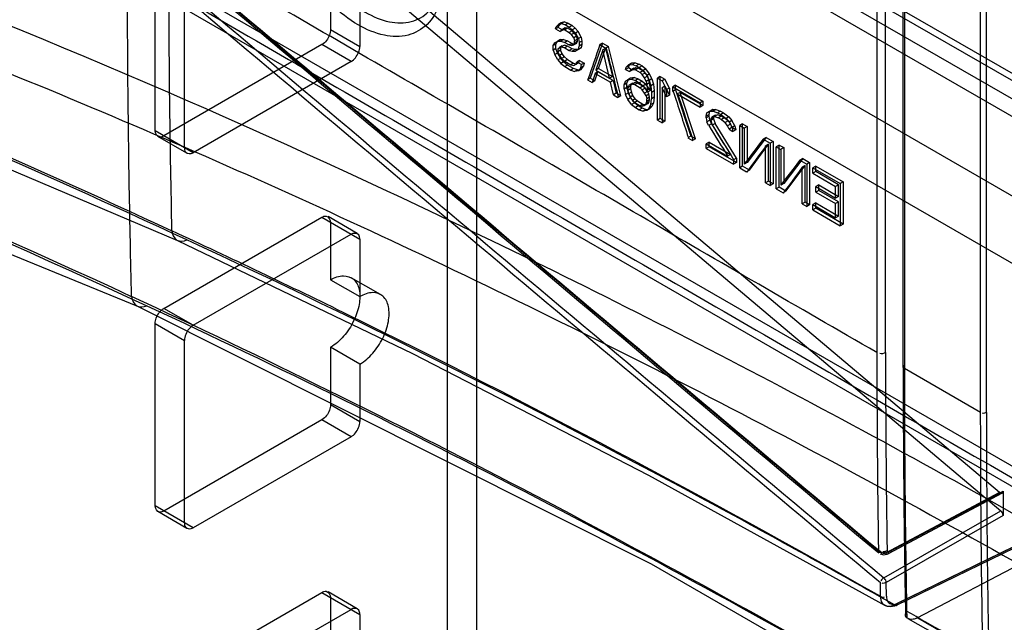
# Model space of a CAD drawing. Header units: millimetres. Extents: x 188 to 1028, y 131 to 1566.
# Tile 201 of 256: x 343 to 391, y 1158 to 1187. Entities that reach past the tile are written whole.
import ezdxf

# ---------------------------------------------------------------- set-up
doc = ezdxf.new("R2010")
doc.units = ezdxf.units.MM
doc.header["$LTSCALE"] = 110.325218
doc.layers.get('0').update_dxf_attribs({"linetype": 'CONTINUOUS'})

msp = doc.modelspace()

# ---------------------------------------------------------------- linework, layer by layer
at = {"color": 7, "linetype": 'CONTINUOUS'}
for p, q in [((363.626, 469.217), (363.626, 1338.547)), ((365.041, 468.401), (365.041, 1337.731)), ((620.803, 1051.707), (203.962, 1292.365)), ((204.169, 1291.907), (620.303, 1051.658)), ((202.901, 1291.753), (620.803, 1050.482)), ((203.419, 1290.608), (619.553, 1050.358)), ((566.038, 1077.406), (232.282, 1270.096)), ((563.209, 1075.773), (229.453, 1268.463)), ((237.939, 1253.766), (554.724, 1070.874)), ((237.09, 1253.276), (553.875, 1070.384)), ((390.323, 1164.167), (331.745, 1213.602)), ((331.414, 1213.043), (390.386, 1163.276)), ((357.969, 1195.374), (357.969, 1186.555)), ((359.384, 1194.557), (359.384, 1185.739)), ((385.661, 1170.243), (385.661, 1191.125)), ((385.717, 1191.205), (385.717, 1170.323)), ((385.719, 1191.043), (385.719, 1170.162)), ((349.484, 1181.657), (349.484, 1190.475)), ((384.388, 1190.261), (384.388, 1170.93)), ((384.809, 1170.928), (384.809, 1190.259)), ((350.898, 1180.84), (350.898, 1189.658)), ((389.407, 1168.032), (389.407, 1188.914)), ((389.688, 1168.031), (389.688, 1188.912)), ((368.849, 1186.579), (368.886, 1186.688)), ((368.886, 1186.688), (368.997, 1186.798)), ((369.018, 1186.764), (368.886, 1186.688)), ((368.981, 1186.655), (369.018, 1186.764)), ((369.128, 1186.874), (368.997, 1186.798)), ((368.997, 1186.798), (369.144, 1186.843)), ((369.128, 1186.874), (369.018, 1186.764)), ((369.276, 1186.919), (369.128, 1186.874)), ((369.276, 1186.919), (369.144, 1186.843)), ((369.144, 1186.843), (369.328, 1186.78)), ((369.276, 1186.919), (369.46, 1186.856)), ((369.46, 1186.856), (369.328, 1186.78)), ((369.328, 1186.78), (369.512, 1186.674)), ((369.46, 1186.856), (369.644, 1186.75)), ((369.644, 1186.75), (369.512, 1186.674)), ((369.512, 1186.674), (369.659, 1186.545)), ((369.644, 1186.75), (369.791, 1186.622)), ((357.969, 1186.555), (359.384, 1185.739)), ((368.981, 1186.655), (368.849, 1186.579)), ((368.849, 1186.579), (369.07, 1186.451)), ((369.202, 1186.527), (368.981, 1186.655)), ((369.202, 1186.527), (369.07, 1186.451)), ((369.07, 1186.451), (369.107, 1186.517)), ((369.239, 1186.593), (369.107, 1186.517)), ((369.181, 1186.561), (369.107, 1186.517)), ((369.312, 1186.637), (369.181, 1186.561)), ((369.181, 1186.561), (369.291, 1186.541)), ((369.239, 1186.593), (369.202, 1186.527)), ((369.239, 1186.593), (369.312, 1186.637)), ((369.423, 1186.617), (369.291, 1186.541)), ((369.291, 1186.541), (369.512, 1186.413)), ((369.423, 1186.617), (369.312, 1186.637)), ((369.644, 1186.489), (369.423, 1186.617)), ((369.644, 1186.489), (369.512, 1186.413)), ((369.512, 1186.413), (369.622, 1186.306)), ((369.754, 1186.382), (369.622, 1186.306)), ((369.732, 1186.155), (369.622, 1186.306)), ((369.754, 1186.382), (369.644, 1186.489)), ((369.791, 1186.622), (369.659, 1186.545)), ((369.659, 1186.545), (369.806, 1186.373)), ((369.865, 1186.232), (369.732, 1186.155)), ((369.754, 1186.382), (369.865, 1186.232)), ((369.791, 1186.622), (369.938, 1186.45)), ((369.938, 1186.45), (369.806, 1186.373)), ((369.806, 1186.373), (369.953, 1186.114)), ((369.902, 1186.08), (369.865, 1186.232)), ((370.086, 1186.191), (369.938, 1186.45)), ((370.086, 1186.191), (369.953, 1186.114)), ((370.086, 1186.191), (370.123, 1185.996)), ((357.545, 1185.821), (349.908, 1181.412)), ((358.959, 1185.004), (357.545, 1185.821)), ((368.739, 1185.774), (368.813, 1185.906)), ((368.87, 1185.85), (368.739, 1185.774)), ((368.739, 1185.557), (368.739, 1185.774)), ((368.813, 1185.906), (368.96, 1185.994)), ((368.944, 1185.981), (368.813, 1185.906)), ((368.87, 1185.85), (368.944, 1185.981)), ((368.87, 1185.633), (368.87, 1185.85)), ((369.091, 1186.07), (368.944, 1185.981)), ((369.091, 1186.07), (368.96, 1185.994)), ((368.96, 1185.994), (369.107, 1185.996)), ((369.165, 1185.767), (369.033, 1185.691)), ((369.144, 1185.714), (369.033, 1185.691)), ((369.091, 1186.07), (369.239, 1186.072)), ((369.091, 1185.679), (369.165, 1185.767)), ((369.239, 1186.072), (369.107, 1185.996)), ((369.107, 1185.996), (369.291, 1185.933)), ((369.276, 1185.79), (369.144, 1185.714)), ((369.144, 1185.714), (369.291, 1185.672)), ((369.165, 1185.767), (369.276, 1185.79)), ((369.239, 1186.072), (369.423, 1186.009)), ((369.423, 1185.748), (369.276, 1185.79)), ((369.423, 1186.009), (369.291, 1185.933)), ((369.291, 1185.933), (369.512, 1185.805)), ((369.423, 1185.748), (369.291, 1185.672)), ((369.423, 1186.009), (369.644, 1185.881)), ((369.644, 1185.621), (369.423, 1185.748)), ((369.644, 1185.881), (369.512, 1185.805)), ((369.512, 1185.805), (369.622, 1185.785)), ((369.754, 1185.861), (369.622, 1185.785)), ((369.622, 1185.785), (369.732, 1185.808)), ((369.644, 1185.881), (369.754, 1185.861)), ((369.732, 1186.155), (369.769, 1186.004)), ((369.732, 1185.808), (369.769, 1185.917)), ((369.865, 1185.884), (369.732, 1185.808)), ((369.865, 1185.884), (369.754, 1185.861)), ((369.902, 1186.08), (369.769, 1186.004)), ((369.769, 1185.917), (369.769, 1186.004)), ((369.902, 1185.993), (369.769, 1185.917)), ((369.865, 1185.884), (369.902, 1185.993)), ((369.902, 1185.993), (369.902, 1186.08)), ((369.953, 1186.114), (369.99, 1185.919)), ((369.953, 1185.593), (369.99, 1185.746)), ((370.123, 1185.996), (369.99, 1185.919)), ((369.99, 1185.919), (369.99, 1185.746)), ((370.123, 1185.822), (369.99, 1185.746)), ((370.123, 1185.822), (370.086, 1185.67)), ((370.123, 1185.996), (370.123, 1185.822)), ((371.117, 1185.9), (370.528, 1184.199)), ((371.117, 1185.9), (370.983, 1185.822)), ((370.983, 1185.822), (371.278, 1185.652)), ((371.117, 1185.9), (371.412, 1185.729)), ((371.412, 1185.729), (371.278, 1185.652)), ((372.001, 1183.348), (371.412, 1185.729)), ((368.87, 1185.633), (368.739, 1185.557)), ((368.739, 1185.557), (368.813, 1185.341)), ((368.944, 1185.417), (368.813, 1185.341)), ((368.96, 1185.082), (368.813, 1185.341)), ((368.944, 1185.417), (368.87, 1185.633)), ((368.944, 1185.417), (369.091, 1185.158)), ((369.033, 1185.691), (368.96, 1185.603)), ((369.091, 1185.679), (368.96, 1185.603)), ((368.96, 1185.603), (368.96, 1185.473)), ((369.091, 1185.549), (368.96, 1185.473)), ((368.96, 1185.473), (369.033, 1185.3)), ((369.165, 1185.376), (369.033, 1185.3)), ((369.033, 1185.3), (369.144, 1185.149)), ((369.091, 1185.679), (369.091, 1185.549)), ((369.165, 1185.376), (369.091, 1185.549)), ((369.276, 1185.225), (369.165, 1185.376)), ((369.291, 1185.672), (369.512, 1185.545)), ((369.644, 1185.621), (369.512, 1185.545)), ((369.512, 1185.545), (369.659, 1185.503)), ((369.791, 1185.579), (369.644, 1185.621)), ((369.791, 1185.579), (369.659, 1185.503)), ((369.659, 1185.503), (369.806, 1185.505)), ((369.938, 1185.581), (369.791, 1185.579)), ((369.953, 1185.593), (369.806, 1185.505)), ((369.938, 1185.581), (369.806, 1185.505)), ((369.938, 1185.581), (370.086, 1185.67)), ((370.086, 1185.67), (369.953, 1185.593)), ((371.131, 1185.564), (370.799, 1184.582)), ((370.933, 1184.66), (371.264, 1185.641)), ((371.264, 1185.641), (371.131, 1185.564)), ((371.462, 1184.199), (371.131, 1185.564)), ((371.264, 1185.641), (371.596, 1184.277)), ((358.959, 1185.004), (351.323, 1180.595)), ((369.091, 1185.158), (368.96, 1185.082)), ((368.96, 1185.082), (369.107, 1184.91)), ((369.239, 1184.986), (369.091, 1185.158)), ((369.239, 1184.986), (369.107, 1184.91)), ((369.107, 1184.91), (369.291, 1184.76)), ((369.276, 1185.225), (369.144, 1185.149)), ((369.144, 1185.149), (369.291, 1185.021)), ((369.423, 1184.836), (369.239, 1184.986)), ((369.276, 1185.225), (369.423, 1185.097)), ((369.423, 1185.097), (369.291, 1185.021)), ((369.291, 1185.021), (369.585, 1184.851)), ((369.423, 1184.836), (369.291, 1184.76)), ((369.291, 1184.76), (369.585, 1184.59)), ((369.423, 1185.097), (369.718, 1184.927)), ((369.718, 1184.666), (369.423, 1184.836)), ((369.718, 1184.927), (369.585, 1184.851)), ((369.585, 1184.851), (369.732, 1184.809)), ((369.718, 1184.927), (369.865, 1184.885)), ((369.865, 1184.885), (369.732, 1184.809)), ((369.732, 1184.809), (369.843, 1184.875)), ((369.843, 1184.875), (369.88, 1184.984)), ((369.975, 1184.952), (369.843, 1184.875)), ((369.975, 1184.952), (369.865, 1184.885)), ((370.012, 1185.061), (369.88, 1184.984)), ((369.88, 1184.984), (370.1, 1184.857)), ((369.975, 1184.952), (370.012, 1185.061)), ((370.012, 1185.061), (370.233, 1184.933)), ((370.064, 1184.704), (370.1, 1184.857)), ((370.196, 1184.781), (370.064, 1184.704)), ((370.086, 1184.627), (370.196, 1184.781)), ((370.233, 1184.933), (370.1, 1184.857)), ((370.233, 1184.933), (370.196, 1184.781)), ((372.271, 1184.73), (372.382, 1184.84)), ((372.406, 1184.808), (372.271, 1184.73)), ((372.369, 1184.699), (372.406, 1184.808)), ((372.516, 1184.918), (372.382, 1184.84)), ((372.382, 1184.84), (372.566, 1184.864)), ((372.516, 1184.918), (372.406, 1184.808)), ((372.701, 1184.942), (372.516, 1184.918)), ((372.701, 1184.942), (372.566, 1184.864)), ((372.566, 1184.864), (372.75, 1184.801)), ((372.701, 1184.942), (372.885, 1184.879)), ((372.885, 1184.879), (372.75, 1184.801)), ((372.75, 1184.801), (372.897, 1184.716)), ((372.885, 1184.879), (373.032, 1184.794)), ((373.032, 1184.794), (372.897, 1184.716)), ((373.032, 1184.794), (373.216, 1184.644)), ((369.718, 1184.666), (369.585, 1184.59)), ((369.585, 1184.59), (369.769, 1184.527)), ((369.902, 1184.603), (369.718, 1184.666)), ((369.902, 1184.603), (369.769, 1184.527)), ((369.953, 1184.551), (369.769, 1184.527)), ((369.902, 1184.603), (370.086, 1184.627)), ((370.064, 1184.704), (369.953, 1184.551)), ((370.086, 1184.627), (369.953, 1184.551)), ((370.763, 1184.43), (370.615, 1183.994)), ((370.749, 1184.071), (370.896, 1184.507)), ((370.896, 1184.507), (370.763, 1184.43)), ((370.763, 1184.43), (371.498, 1184.004)), ((370.933, 1184.66), (370.799, 1184.582)), ((370.799, 1184.582), (371.462, 1184.199)), ((371.633, 1184.082), (370.896, 1184.507)), ((370.933, 1184.66), (371.596, 1184.277)), ((371.596, 1184.277), (371.462, 1184.199)), ((372.234, 1184.621), (372.271, 1184.73)), ((372.369, 1184.699), (372.234, 1184.621)), ((372.234, 1184.621), (372.418, 1184.515)), ((372.553, 1184.593), (372.369, 1184.699)), ((372.492, 1184.602), (372.418, 1184.515)), ((372.553, 1184.593), (372.418, 1184.515)), ((372.627, 1184.68), (372.492, 1184.602)), ((372.602, 1184.625), (372.492, 1184.602)), ((372.553, 1184.593), (372.627, 1184.68)), ((372.737, 1184.703), (372.602, 1184.625)), ((372.602, 1184.625), (372.713, 1184.605)), ((372.627, 1184.68), (372.737, 1184.703)), ((372.848, 1184.683), (372.713, 1184.605)), ((372.713, 1184.605), (372.934, 1184.477)), ((372.848, 1184.683), (372.737, 1184.703)), ((373.069, 1184.555), (372.848, 1184.683)), ((372.897, 1184.716), (373.081, 1184.566)), ((373.069, 1184.555), (372.934, 1184.477)), ((372.934, 1184.477), (373.044, 1184.37)), ((373.179, 1184.448), (373.044, 1184.37)), ((373.154, 1184.219), (373.044, 1184.37)), ((373.179, 1184.448), (373.069, 1184.555)), ((373.216, 1184.644), (373.081, 1184.566)), ((373.081, 1184.566), (373.265, 1184.329)), ((373.29, 1184.298), (373.154, 1184.219)), ((373.179, 1184.448), (373.29, 1184.298)), ((373.4, 1184.408), (373.216, 1184.644)), ((373.4, 1184.408), (373.265, 1184.329)), ((373.265, 1184.329), (373.375, 1184.092)), ((373.29, 1184.298), (373.364, 1184.125)), ((373.511, 1184.17), (373.4, 1184.408)), ((373.916, 1184.284), (373.78, 1184.205)), ((373.916, 1182.242), (373.916, 1184.284)), ((373.916, 1184.284), (374.137, 1184.156)), ((370.528, 1184.199), (370.395, 1184.122)), ((370.395, 1184.122), (370.615, 1183.994)), ((370.749, 1184.071), (370.528, 1184.199)), ((370.749, 1184.071), (370.615, 1183.994)), ((371.633, 1184.082), (371.498, 1184.004)), ((371.646, 1183.398), (371.498, 1184.004)), ((371.633, 1184.082), (371.78, 1183.476)), ((372.161, 1183.882), (372.234, 1184.056)), ((372.296, 1183.96), (372.161, 1183.882)), ((372.161, 1183.665), (372.161, 1183.882)), ((372.369, 1184.134), (372.234, 1184.056)), ((372.234, 1184.056), (372.345, 1184.123)), ((372.296, 1183.96), (372.369, 1184.134)), ((372.296, 1183.743), (372.296, 1183.96)), ((372.48, 1184.201), (372.345, 1184.123)), ((372.345, 1184.123), (372.529, 1184.147)), ((372.345, 1183.732), (372.382, 1183.841)), ((372.48, 1183.81), (372.345, 1183.732)), ((372.48, 1184.201), (372.369, 1184.134)), ((372.516, 1183.919), (372.382, 1183.841)), ((372.455, 1183.885), (372.382, 1183.841)), ((372.59, 1183.963), (372.455, 1183.885)), ((372.566, 1183.908), (372.455, 1183.885)), ((372.664, 1184.225), (372.48, 1184.201)), ((372.516, 1183.919), (372.48, 1183.81)), ((372.48, 1183.81), (372.48, 1183.68)), ((372.516, 1183.919), (372.59, 1183.963)), ((372.664, 1184.225), (372.529, 1184.147)), ((372.529, 1184.147), (372.713, 1184.084)), ((372.701, 1183.986), (372.566, 1183.908)), ((372.566, 1183.908), (372.676, 1183.888)), ((372.59, 1183.963), (372.701, 1183.986)), ((372.664, 1184.225), (372.848, 1184.162)), ((372.811, 1183.966), (372.676, 1183.888)), ((372.676, 1183.888), (372.934, 1183.739)), ((372.811, 1183.966), (372.701, 1183.986)), ((372.848, 1184.162), (372.713, 1184.084)), ((372.713, 1184.084), (372.897, 1183.977)), ((373.069, 1183.817), (372.811, 1183.966)), ((372.848, 1184.162), (373.032, 1184.056)), ((373.032, 1184.056), (372.897, 1183.977)), ((372.897, 1183.977), (373.081, 1183.828)), ((373.069, 1183.817), (372.934, 1183.739)), ((373.032, 1184.056), (373.216, 1183.906)), ((373.179, 1183.71), (373.069, 1183.817)), ((373.216, 1183.906), (373.081, 1183.828)), ((373.081, 1183.828), (373.302, 1183.526)), ((373.228, 1184.047), (373.154, 1184.219)), ((373.437, 1183.605), (373.216, 1183.906)), ((373.364, 1184.125), (373.228, 1184.047)), ((373.228, 1184.047), (373.265, 1183.895)), ((373.4, 1183.973), (373.265, 1183.895)), ((373.265, 1183.895), (373.302, 1183.613)), ((373.4, 1183.973), (373.364, 1184.125)), ((373.511, 1184.17), (373.375, 1184.092)), ((373.375, 1184.092), (373.449, 1183.832)), ((373.437, 1183.691), (373.4, 1183.973)), ((373.585, 1183.91), (373.449, 1183.832)), ((373.449, 1183.832), (373.486, 1183.507)), ((373.511, 1184.17), (373.585, 1183.91)), ((373.585, 1183.91), (373.621, 1183.585)), ((373.78, 1182.164), (373.78, 1184.205)), ((373.78, 1184.205), (374.001, 1184.077)), ((374.137, 1184.156), (374.001, 1184.077)), ((374.001, 1184.077), (374.222, 1183.646)), ((374.137, 1183.809), (374.001, 1183.73)), ((374.358, 1183.724), (374.137, 1184.156)), ((374.137, 1183.809), (374.137, 1182.115)), ((374.137, 1183.809), (374.358, 1183.377)), ((374.653, 1183.858), (374.516, 1183.779)), ((374.653, 1183.641), (374.653, 1183.858)), ((374.653, 1183.858), (375.978, 1183.093)), ((371.78, 1183.476), (371.646, 1183.398)), ((371.646, 1183.398), (371.866, 1183.27)), ((372.001, 1183.348), (371.78, 1183.476)), ((372.001, 1183.348), (371.866, 1183.27)), ((372.296, 1183.743), (372.161, 1183.665)), ((372.161, 1183.665), (372.234, 1183.405)), ((372.369, 1183.483), (372.234, 1183.405)), ((372.345, 1183.167), (372.234, 1183.405)), ((372.369, 1183.483), (372.296, 1183.743)), ((372.345, 1183.732), (372.345, 1183.602)), ((372.48, 1183.68), (372.345, 1183.602)), ((372.345, 1183.602), (372.382, 1183.45)), ((372.369, 1183.483), (372.48, 1183.245)), ((372.516, 1183.528), (372.382, 1183.45)), ((372.382, 1183.45), (372.455, 1183.277)), ((372.59, 1183.355), (372.455, 1183.277)), ((372.48, 1183.68), (372.516, 1183.528)), ((372.59, 1183.355), (372.516, 1183.528)), ((372.701, 1183.205), (372.59, 1183.355)), ((372.934, 1183.739), (373.044, 1183.632)), ((373.179, 1183.71), (373.044, 1183.632)), ((373.154, 1183.481), (373.044, 1183.632)), ((373.29, 1183.559), (373.154, 1183.481)), ((373.228, 1183.352), (373.154, 1183.481)), ((373.179, 1183.71), (373.29, 1183.559)), ((373.364, 1183.43), (373.228, 1183.352)), ((373.228, 1183.352), (373.265, 1183.2)), ((373.29, 1183.559), (373.364, 1183.43)), ((373.437, 1183.691), (373.302, 1183.613)), ((373.302, 1183.526), (373.302, 1183.613)), ((373.437, 1183.605), (373.302, 1183.526)), ((373.4, 1183.278), (373.364, 1183.43)), ((373.437, 1183.605), (373.437, 1183.691)), ((373.621, 1183.585), (373.486, 1183.507)), ((373.486, 1183.507), (373.486, 1183.203)), ((373.621, 1183.585), (373.621, 1183.281)), ((374.001, 1183.73), (374.001, 1182.036)), ((374.222, 1183.298), (374.001, 1183.73)), ((374.358, 1183.724), (374.222, 1183.646)), ((374.222, 1183.646), (374.222, 1183.298)), ((374.358, 1183.377), (374.222, 1183.298)), ((374.358, 1183.724), (374.358, 1183.377)), ((374.516, 1183.562), (374.516, 1183.779)), ((374.516, 1183.779), (375.841, 1183.014)), ((374.653, 1183.641), (374.516, 1183.562)), ((374.653, 1183.641), (375.389, 1181.392)), ((374.874, 1183.514), (374.737, 1183.435)), ((374.737, 1183.435), (375.841, 1182.796)), ((375.61, 1181.264), (374.874, 1183.514)), ((375.978, 1182.876), (374.874, 1183.514)), ((372.48, 1183.245), (372.345, 1183.167)), ((372.529, 1182.931), (372.345, 1183.167)), ((372.455, 1183.277), (372.566, 1183.127)), ((372.48, 1183.245), (372.664, 1183.009)), ((372.664, 1183.009), (372.529, 1182.931)), ((372.529, 1182.931), (372.713, 1182.781)), ((372.701, 1183.205), (372.566, 1183.127)), ((372.566, 1183.127), (372.676, 1183.019)), ((372.848, 1182.859), (372.664, 1183.009)), ((372.811, 1183.097), (372.676, 1183.019)), ((372.676, 1183.019), (372.934, 1182.87)), ((372.701, 1183.205), (372.811, 1183.097)), ((372.848, 1182.859), (372.713, 1182.781)), ((372.811, 1183.097), (373.069, 1182.949)), ((373.032, 1182.753), (372.848, 1182.859)), ((373.069, 1182.949), (372.934, 1182.87)), ((372.934, 1182.87), (373.044, 1182.85)), ((373.179, 1182.928), (373.044, 1182.85)), ((373.044, 1182.85), (373.154, 1182.873)), ((373.069, 1182.949), (373.179, 1182.928)), ((373.154, 1182.873), (373.228, 1182.961)), ((373.29, 1182.951), (373.154, 1182.873)), ((373.29, 1182.951), (373.179, 1182.928)), ((373.228, 1182.961), (373.265, 1183.07)), ((373.364, 1183.039), (373.228, 1182.961)), ((373.4, 1183.278), (373.265, 1183.2)), ((373.265, 1183.07), (373.265, 1183.2)), ((373.4, 1183.148), (373.265, 1183.07)), ((373.364, 1183.039), (373.29, 1182.951)), ((373.364, 1183.039), (373.4, 1183.148)), ((373.375, 1182.745), (373.449, 1182.92)), ((373.4, 1183.148), (373.4, 1183.278)), ((373.449, 1182.92), (373.486, 1183.203)), ((373.585, 1182.998), (373.449, 1182.92)), ((373.621, 1183.281), (373.486, 1183.203)), ((373.585, 1182.998), (373.511, 1182.824)), ((373.621, 1183.281), (373.585, 1182.998)), ((375.978, 1183.093), (375.841, 1183.014)), ((375.841, 1183.014), (375.841, 1182.796)), ((375.978, 1182.876), (375.841, 1182.796)), ((375.978, 1183.093), (375.978, 1182.876)), ((372.713, 1182.781), (372.897, 1182.675)), ((373.032, 1182.753), (372.897, 1182.675)), ((372.897, 1182.675), (373.081, 1182.612)), ((373.216, 1182.69), (373.032, 1182.753)), ((373.216, 1182.69), (373.081, 1182.612)), ((373.265, 1182.635), (373.081, 1182.612)), ((373.216, 1182.69), (373.4, 1182.714)), ((373.375, 1182.745), (373.265, 1182.635)), ((373.4, 1182.714), (373.265, 1182.635)), ((373.511, 1182.824), (373.375, 1182.745)), ((373.4, 1182.714), (373.511, 1182.824)), ((376.135, 1182.366), (376.172, 1182.518)), ((376.273, 1182.445), (376.135, 1182.366)), ((376.172, 1182.518), (376.319, 1182.607)), ((376.31, 1182.598), (376.172, 1182.518)), ((376.273, 1182.445), (376.31, 1182.598)), ((376.273, 1182.358), (376.273, 1182.445)), ((376.457, 1182.686), (376.31, 1182.598)), ((376.457, 1182.686), (376.319, 1182.607)), ((376.319, 1182.607), (376.467, 1182.608)), ((376.568, 1182.405), (376.43, 1182.326)), ((376.457, 1182.686), (376.604, 1182.688)), ((376.604, 1182.688), (376.467, 1182.608)), ((376.467, 1182.608), (376.687, 1182.524)), ((376.494, 1182.317), (376.568, 1182.405)), ((376.678, 1182.428), (376.54, 1182.349)), ((376.568, 1182.405), (376.678, 1182.428)), ((376.604, 1182.688), (376.825, 1182.604)), ((376.862, 1182.365), (376.678, 1182.428)), ((376.825, 1182.604), (376.687, 1182.524)), ((376.687, 1182.524), (376.835, 1182.439)), ((376.825, 1182.604), (376.973, 1182.519)), ((376.973, 1182.519), (376.835, 1182.439)), ((376.835, 1182.439), (377.092, 1182.247)), ((376.973, 1182.519), (377.231, 1182.327)), ((373.916, 1182.242), (373.78, 1182.164)), ((373.78, 1182.164), (374.001, 1182.036)), ((374.137, 1182.115), (373.916, 1182.242)), ((374.137, 1182.115), (374.001, 1182.036)), ((376.135, 1182.279), (376.135, 1182.366)), ((376.273, 1182.358), (376.135, 1182.279)), ((376.135, 1182.279), (376.172, 1182.084)), ((376.31, 1182.163), (376.172, 1182.084)), ((376.246, 1181.911), (376.172, 1182.084)), ((376.383, 1181.99), (376.246, 1181.911)), ((376.31, 1182.163), (376.273, 1182.358)), ((376.31, 1182.163), (376.383, 1181.99)), ((376.43, 1182.326), (376.356, 1182.238)), ((376.494, 1182.317), (376.356, 1182.238)), ((376.356, 1182.238), (376.356, 1182.151)), ((376.494, 1182.231), (376.356, 1182.151)), ((376.356, 1182.151), (376.43, 1181.935)), ((376.383, 1181.99), (377.304, 1180.503)), ((376.54, 1182.349), (376.43, 1182.326)), ((376.568, 1182.014), (376.43, 1181.935)), ((376.494, 1182.317), (376.494, 1182.231)), ((376.494, 1182.231), (376.568, 1182.014)), ((376.54, 1182.349), (376.724, 1182.286)), ((377.599, 1180.333), (376.568, 1182.014)), ((376.862, 1182.365), (376.724, 1182.286)), ((376.724, 1182.286), (376.871, 1182.201)), ((377.01, 1182.28), (376.862, 1182.365)), ((377.01, 1182.28), (376.871, 1182.201)), ((376.871, 1182.201), (377.055, 1182.051)), ((377.194, 1182.131), (377.01, 1182.28)), ((377.194, 1182.131), (377.055, 1182.051)), ((377.166, 1181.9), (377.055, 1182.051)), ((377.231, 1182.327), (377.092, 1182.247)), ((377.092, 1182.247), (377.239, 1182.075)), ((377.304, 1181.98), (377.166, 1181.9)), ((377.239, 1181.727), (377.166, 1181.9)), ((377.194, 1182.131), (377.304, 1181.98)), ((377.231, 1182.327), (377.378, 1182.155)), ((377.378, 1182.155), (377.239, 1182.075)), ((377.239, 1182.075), (377.387, 1181.816)), ((377.304, 1181.98), (377.378, 1181.807)), ((377.525, 1181.896), (377.378, 1182.155)), ((377.525, 1181.896), (377.387, 1181.816)), ((377.525, 1181.896), (377.562, 1181.701)), ((377.893, 1181.987), (377.755, 1181.907)), ((377.755, 1179.866), (377.755, 1181.907)), ((377.755, 1181.907), (377.976, 1181.78)), ((377.893, 1179.946), (377.893, 1181.987)), ((377.893, 1181.987), (378.114, 1181.86)), ((351.323, 1180.595), (349.484, 1181.657)), ((377.378, 1181.807), (377.239, 1181.727)), ((377.239, 1181.727), (377.424, 1181.621)), ((377.562, 1181.701), (377.378, 1181.807)), ((377.387, 1181.816), (377.424, 1181.621)), ((377.562, 1181.701), (377.424, 1181.621)), ((378.114, 1181.86), (377.976, 1181.78)), ((377.976, 1181.78), (377.976, 1180.042)), ((378.114, 1181.86), (378.114, 1180.122)), ((351.023, 1180.565), (349.608, 1181.382)), ((375.389, 1181.392), (375.252, 1181.313)), ((375.252, 1181.313), (375.473, 1181.185)), ((375.61, 1181.264), (375.389, 1181.392)), ((375.61, 1181.264), (375.473, 1181.185)), ((376.273, 1181.099), (376.135, 1181.019)), ((376.135, 1180.802), (376.135, 1181.019)), ((376.135, 1181.019), (377.166, 1180.423)), ((376.273, 1180.882), (376.273, 1181.099)), ((376.273, 1181.099), (377.304, 1180.503)), ((379.035, 1181.328), (378.114, 1180.122)), ((378.225, 1179.755), (379.146, 1181.004)), ((379.035, 1181.328), (378.896, 1181.248)), ((378.896, 1181.248), (379.227, 1181.056)), ((379.146, 1181.004), (379.006, 1180.923)), ((379.035, 1181.328), (379.367, 1181.137)), ((379.146, 1179.223), (379.146, 1181.004)), ((379.367, 1181.137), (379.227, 1181.056)), ((379.227, 1181.056), (379.227, 1179.015)), ((379.367, 1181.137), (379.367, 1179.096)), ((379.661, 1180.967), (379.522, 1180.886)), ((379.661, 1178.925), (379.661, 1180.967)), ((379.661, 1180.967), (379.882, 1180.839)), ((376.273, 1180.882), (376.135, 1180.802)), ((376.135, 1180.802), (377.46, 1180.036)), ((377.599, 1180.116), (376.273, 1180.882)), ((377.304, 1180.503), (377.166, 1180.423)), ((379.006, 1179.143), (379.006, 1180.923)), ((379.522, 1178.845), (379.522, 1180.886)), ((379.522, 1180.886), (379.743, 1180.758)), ((379.882, 1180.839), (379.743, 1180.758)), ((379.743, 1180.758), (379.743, 1179.021)), ((379.882, 1180.839), (379.882, 1179.102)), ((377.599, 1180.333), (377.46, 1180.253)), ((377.46, 1180.253), (377.46, 1180.036)), ((377.599, 1180.116), (377.46, 1180.036)), ((377.599, 1180.333), (377.599, 1180.116)), ((378.114, 1180.122), (377.976, 1180.042)), ((380.803, 1180.308), (379.882, 1179.102)), ((380.803, 1180.308), (380.663, 1180.227)), ((380.663, 1180.227), (380.994, 1180.035)), ((380.803, 1180.308), (381.134, 1180.116)), ((381.134, 1180.116), (380.994, 1180.035)), ((380.994, 1180.035), (380.994, 1177.994)), ((381.134, 1180.116), (381.134, 1178.075)), ((377.893, 1179.946), (377.755, 1179.866)), ((377.755, 1179.866), (378.086, 1179.674)), ((378.225, 1179.755), (377.893, 1179.946)), ((378.225, 1179.755), (378.086, 1179.674)), ((379.993, 1178.734), (380.913, 1179.983)), ((380.913, 1179.983), (380.773, 1179.902)), ((380.773, 1178.122), (380.773, 1179.902)), ((380.913, 1178.202), (380.913, 1179.983)), ((381.429, 1179.946), (381.289, 1179.865)), ((381.289, 1179.604), (381.289, 1179.865)), ((381.289, 1179.865), (382.614, 1179.099)), ((381.429, 1179.685), (381.289, 1179.604)), ((381.289, 1179.604), (382.393, 1178.966)), ((381.429, 1179.685), (381.429, 1179.946)), ((381.429, 1179.946), (382.755, 1179.181)), ((382.534, 1179.048), (381.429, 1179.685)), ((379.146, 1179.223), (379.006, 1179.143)), ((379.006, 1179.143), (379.227, 1179.015)), ((379.367, 1179.096), (379.146, 1179.223)), ((379.367, 1179.096), (379.227, 1179.015)), ((379.882, 1179.102), (379.743, 1179.021)), ((382.534, 1179.048), (382.393, 1178.966)), ((382.534, 1178.483), (382.534, 1179.048)), ((382.755, 1179.181), (382.614, 1179.099)), ((382.614, 1179.099), (382.614, 1177.058)), ((382.755, 1179.181), (382.755, 1177.139)), ((379.661, 1178.925), (379.522, 1178.845)), ((379.522, 1178.845), (379.853, 1178.653)), ((379.993, 1178.734), (379.661, 1178.925)), ((379.993, 1178.734), (379.853, 1178.653)), ((381.576, 1179.036), (381.436, 1178.955)), ((381.436, 1178.694), (381.436, 1178.955)), ((381.436, 1178.955), (382.393, 1178.402)), ((381.576, 1178.775), (381.436, 1178.694)), ((381.436, 1178.694), (382.393, 1178.141)), ((381.576, 1178.775), (381.576, 1179.036)), ((381.576, 1179.036), (382.534, 1178.483)), ((382.534, 1178.222), (381.576, 1178.775)), ((382.393, 1178.402), (382.393, 1178.966)), ((380.913, 1178.202), (380.773, 1178.122)), ((380.773, 1178.122), (380.994, 1177.994)), ((381.134, 1178.075), (380.913, 1178.202)), ((381.429, 1178.165), (381.289, 1178.084)), ((381.429, 1177.905), (381.429, 1178.165)), ((381.429, 1178.165), (382.534, 1177.528)), ((382.534, 1178.483), (382.393, 1178.402)), ((382.534, 1178.222), (382.393, 1178.141)), ((382.393, 1177.446), (382.393, 1178.141)), ((382.534, 1177.528), (382.534, 1178.222)), ((381.134, 1178.075), (380.994, 1177.994)), ((381.289, 1177.824), (381.289, 1178.084)), ((381.289, 1178.084), (382.393, 1177.446)), ((381.429, 1177.905), (381.289, 1177.824)), ((381.289, 1177.824), (382.614, 1177.058)), ((382.755, 1177.139), (381.429, 1177.905)), ((349.908, 1173.063), (357.545, 1177.472)), ((357.545, 1177.472), (359.384, 1176.41)), ((359.259, 1176.685), (357.845, 1177.502)), ((357.969, 1177.227), (357.969, 1174.451)), ((382.534, 1177.528), (382.393, 1177.446)), ((382.755, 1177.139), (382.614, 1177.058)), ((351.323, 1172.246), (358.959, 1176.655)), ((359.384, 1176.41), (359.384, 1173.634)), ((357.969, 1174.451), (359.384, 1173.634)), ((360.384, 1173.733), (358.969, 1174.55)), ((351.323, 1172.246), (349.908, 1173.063)), ((349.484, 1163.51), (349.484, 1172.328)), ((349.484, 1172.328), (350.898, 1171.512)), ((350.898, 1162.693), (350.898, 1171.512)), ((357.969, 1171.185), (357.969, 1168.409)), ((359.384, 1170.368), (357.969, 1171.185)), ((359.384, 1170.368), (359.384, 1167.592)), ((387.563, 1169.097), (385.719, 1170.162)), ((389.407, 1168.032), (387.563, 1169.097)), ((357.969, 1168.409), (359.384, 1167.592)), ((357.545, 1167.674), (349.908, 1163.265)), ((358.959, 1166.857), (357.545, 1167.674)), ((358.959, 1166.857), (351.323, 1162.448)), ((390.323, 1164.167), (384.801, 1161.226)), ((390.453, 1164.134), (384.929, 1161.192)), ((384.974, 1161.285), (390.496, 1164.226)), ((390.496, 1164.226), (390.496, 1163.053)), ((351.323, 1162.448), (349.484, 1163.51)), ((351.023, 1162.419), (349.608, 1163.235)), ((384.727, 1160.031), (390.386, 1163.276)), ((390.496, 1163.053), (384.837, 1159.809)), ((392.514, 1162.269), (385.243, 1158.719)), ((385.338, 1158.708), (392.609, 1162.258)), ((385.39, 1158.804), (392.654, 1162.352)), ((386.339, 1158.094), (393.361, 1161.787)), ((384.569, 1159.139), (384.557, 1159.807)), ((384.849, 1159.141), (384.837, 1159.809)), ((349.908, 1154.916), (357.545, 1159.325)), ((357.545, 1159.325), (359.384, 1158.264)), ((359.259, 1158.538), (357.845, 1159.355)), ((357.969, 1159.08), (357.969, 1150.262)), ((351.323, 1154.1), (358.959, 1158.509)), ((359.384, 1158.264), (359.384, 1149.445))]:
    msp.add_line(p, q, dxfattribs=at)
for points in [[(235.571, 1207.018), (269.786, 1201.173), (307.724, 1189.933), (348.634, 1173.166)], [(264.792, 1206.01), (291.761, 1199.03), (320.45, 1189.15), (350.57, 1176.349)], [(350.57, 1176.349), (361.929, 1170.883), (373.338, 1164.997), (384.782, 1158.695)], [(348.634, 1173.166), (373.465, 1160.712), (398.439, 1146.293), (423.441, 1129.976)], [(385.719, 1170.162), (385.668, 1170.211), (385.666, 1170.27), (385.717, 1170.323)], [(390.366, 1164.134), (390.352, 1164.144), (390.338, 1164.155), (390.323, 1164.167)], [(390.496, 1164.226), (390.484, 1164.141), (390.437, 1164.106), (390.366, 1164.134)], [(384.516, 1161.313), (384.497, 1161.32), (384.479, 1161.328), (384.462, 1161.337)], [(384.549, 1161.192), (384.727, 1161.151), (384.93, 1161.192)], [(385.243, 1158.719), (385.314, 1158.701), (385.366, 1158.731), (385.39, 1158.804)], [(385.892, 1158.063), (387.217, 1157.303), (388.542, 1156.539), (389.867, 1155.768)]]:
    msp.add_lwpolyline(points, dxfattribs=at)
for centre, radius, start, end in [((11396.974, 20263.623), 22021.805, 239.8879761, 240.1131563), ((6509.439, 8464.56), 9531.653, 229.7446415, 230.01453), ((6507.286, 8462.857), 9529.031, 229.7484018, 230.0183544), ((6506.556, 8461.842), 9527.681, 229.748401, 230.0183833), ((975.902, 1190.698), 625.773, 180.175334, 181.270014), ((6331.732, 8260.349), 9262.105, 229.7732391, 230.0515888), ((6337.427, 8267.765), 9271.166, 229.7758886, 230.0539527), ((1018.14, 1170.956), 633.752, 180.002373, 180.869643), ((1003.13, 1170.9), 618.321, 179.99737, 180.88594), ((1023.403, 1170.196), 637.742, 179.995775, 181.074737), ((1025.566, 1170.299), 639.849, 179.997786, 181.091862), ((1005.641, 1167.985), 615.953, 179.995703, 181.132451), ((132.127, 714.729), 511.104, 59.76159, 60.23951), ((133.25, 715.11), 510.185, 59.74164, 60.25946)]:
    msp.add_arc(centre, radius, start, end, dxfattribs=at)
for centre, major_axis, ratio, start_param, end_param in [((18063.179, 11438.663), (22039.367, 51793.852), 0.227733, -4.417456, -4.417423), ((18063.179, 11324.761), (-16157.674, 72034.056), 0.264781, -4.630738, -4.630705), ((18063.179, 11348.662), (-16129.303, 54644.586), 0.349481, -4.629068, -4.629027), ((18063.179, 11349.209), (-16129.303, 54644.586), 0.349481, -4.629056, -4.629014), ((18063.179, 11368.585), (-18191.917, 28233.034), 0.607229, 1.540511, 1.540563), ((18063.179, 11368.737), (-18116.633, 28549.083), 0.603293, 1.544902, 1.544961), ((18063.179, 11397.56), (24559.649, 24874.863), 0.1872, -4.113883, -4.113831), ((18063.179, 11397.495), (24499.325, 25625.475), 0.19372, -4.126429, -4.126377), ((18063.179, 11394.224), (24559.649, 24874.856), 0.1872, -4.113983, -4.113931), ((18063.179, 11394.076), (24499.326, 25625.468), 0.19372, -4.126529, -4.126477), ((390.355, 1163.135), (-0.1, 0.173), 0.577497, -2.356121, -1.012459)]:
    msp.add_ellipse(centre, major_axis=major_axis, ratio=ratio, start_param=start_param, end_param=end_param, dxfattribs=at)
for points, knots in [([(392.514, 1162.269), (382.131, 1168.167), (361.405, 1178.946), (329.845, 1192.17), (298.752, 1201.976), (268.363, 1208.285), (248.256, 1210.161), (238.437, 1210.459)], [0, 0, 0, 0, 0.21984, 0.429581, 0.629231, 0.819133, 1, 1, 1, 1]), ([(237.666, 1207.947), (247.712, 1207.712), (268.303, 1205.888), (299.433, 1199.458), (331.295, 1189.341), (363.637, 1175.624), (396.212, 1158.421), (428.77, 1137.87), (461.059, 1114.133), (492.827, 1087.393), (523.824, 1057.862), (543.593, 1036.701), (553.299, 1025.721)], [0, 0, 0, 0, 0.080597, 0.16531, 0.254484, 0.348281, 0.446708, 0.549632, 0.656808, 0.767889, 0.882451, 1, 1, 1, 1]), ([(348.348, 1173.631), (338.26, 1178.306), (318.495, 1186.724), (289.167, 1196.805), (261.502, 1203.855), (243.518, 1206.708), (234.908, 1207.571)], [0, 0, 0, 0, 0.28053, 0.541508, 0.781688, 1, 1, 1, 1]), ([(235.926, 1207.074), (244.513, 1206.208), (262.45, 1203.356), (290.043, 1196.316), (319.298, 1186.255), (339.014, 1177.857), (349.078, 1173.193)], [0, 0, 0, 0, 0.218278, 0.458449, 0.719441, 1, 1, 1, 1]), ([(264.424, 1206.522), (278.429, 1203.53), (307.656, 1195.105), (335.76, 1183.556), (350.283, 1176.822)], [0, 0, 0, 0, 0.47217, 1, 1, 1, 1]), ([(351.02, 1176.379), (336.491, 1183.116), (308.385, 1194.665), (279.152, 1203.083), (265.148, 1206.069)], [0, 0, 0, 0, 0.527951, 1, 1, 1, 1]), ([(363.437, 1189.169), (363.437, 1188.705), (363.335, 1187.848), (362.736, 1186.755), (361.709, 1186.174), (360.476, 1186.216), (359.201, 1186.766), (357.952, 1187.744), (356.828, 1189.07), (355.926, 1190.627), (355.33, 1192.278), (355.166, 1193.416), (355.166, 1193.959)], [0, 0, 0, 0, 0.094527, 0.173121, 0.244822, 0.322888, 0.415677, 0.524024, 0.643779, 0.768143, 0.889312, 1, 1, 1, 1]), ([(355.868, 1193.955), (355.868, 1193.465), (356.014, 1192.433), (356.553, 1190.928), (357.375, 1189.5), (358.407, 1188.279), (359.556, 1187.375), (360.73, 1186.869), (361.864, 1186.836), (362.8, 1187.377), (363.339, 1188.375), (363.431, 1189.154), (363.431, 1189.573)], [0, 0, 0, 0, 0.109339, 0.229935, 0.354546, 0.475094, 0.584347, 0.677792, 0.756172, 0.827999, 0.906454, 1, 1, 1, 1]), ([(384.388, 1170.93), (380.579, 1173.13), (372.962, 1177.532), (361.542, 1184.141), (353.932, 1188.55), (350.129, 1190.755)], [0, 0, 0, 0, 0.333441, 0.666775, 1, 1, 1, 1]), ([(423.101, 1169.274), (418.929, 1171.672), (410.587, 1176.471), (398.081, 1183.676), (389.748, 1188.484), (385.583, 1190.889)], [0, 0, 0, 0, 0.333451, 0.666784, 1, 1, 1, 1]), ([(348.347, 1173.642), (348.302, 1175.408), (348.227, 1178.948), (348.16, 1184.272), (348.145, 1187.831), (348.145, 1189.614)], [0, 0, 0, 0, 0.331697, 0.665032, 1, 1, 1, 1]), ([(348.145, 1189.614), (352.301, 1187.205), (360.616, 1182.387), (373.096, 1175.167), (381.42, 1170.358), (385.583, 1167.954)], [0, 0, 0, 0, 0.333215, 0.666549, 1, 1, 1, 1]), ([(357.969, 1186.555), (357.969, 1186.464), (357.925, 1186.271), (357.781, 1186.015), (357.632, 1185.871), (357.545, 1185.821)], [0, 0, 0, 0, 0.314241, 0.656303, 1, 1, 1, 1]), ([(358.959, 1185.004), (359.039, 1185.05), (359.183, 1185.185), (359.333, 1185.438), (359.384, 1185.638), (359.384, 1185.739)], [0, 0, 0, 0, 0.314238, 0.6563, 1, 1, 1, 1]), ([(349.908, 1181.412), (349.846, 1181.376), (349.638, 1181.284), (349.484, 1181.532), (349.484, 1181.657)], [0, 0, 0, 0, 0.366154, 1, 1, 1, 1]), ([(350.898, 1180.84), (350.898, 1180.768), (350.923, 1180.543), (351.215, 1180.533), (351.323, 1180.595)], [0, 0, 0, 0, 0.36616, 1, 1, 1, 1]), ([(357.545, 1177.472), (357.607, 1177.508), (357.815, 1177.599), (357.969, 1177.351), (357.969, 1177.227)], [0, 0, 0, 0, 0.366154, 1, 1, 1, 1]), ([(350.282, 1176.83), (353.143, 1175.504), (364.753, 1169.966), (376.126, 1163.934), (384.569, 1159.138)], [0, 0, 0, 0, 0.245111, 1, 1, 1, 1]), ([(350.283, 1176.828), (350.301, 1176.656), (350.455, 1176.27), (350.873, 1176.306), (351.02, 1176.379)], [0, 0, 0, 0, 0.515075, 1, 1, 1, 1]), ([(359.384, 1176.41), (359.384, 1176.482), (359.359, 1176.708), (359.067, 1176.717), (358.959, 1176.655)], [0, 0, 0, 0, 0.36616, 1, 1, 1, 1]), ([(385.243, 1158.719), (382.398, 1160.335), (371.172, 1166.567), (359.699, 1172.354), (351.02, 1176.379)], [0, 0, 0, 0, 0.254887, 1, 1, 1, 1]), ([(357.969, 1174.451), (358.158, 1174.559), (358.539, 1174.715), (359.142, 1174.52), (359.412, 1173.931), (359.379, 1173.211), (359.11, 1172.427), (358.64, 1171.709), (358.206, 1171.321), (357.969, 1171.185)], [0, 0, 0, 0, 0.130229, 0.233173, 0.344877, 0.489739, 0.658606, 0.83605, 1, 1, 1, 1]), ([(359.384, 1170.368), (359.619, 1170.504), (360.049, 1170.887), (360.519, 1171.6), (360.791, 1172.381), (360.828, 1173.102), (360.564, 1173.698), (359.957, 1173.9), (359.573, 1173.743), (359.384, 1173.634)], [0, 0, 0, 0, 0.162891, 0.338516, 0.507397, 0.652857, 0.765205, 0.869083, 1, 1, 1, 1]), ([(423.303, 1130.369), (411.1, 1138.79), (386.71, 1154.312), (361.093, 1167.737), (348.346, 1173.644)], [0, 0, 0, 0, 0.513472, 1, 1, 1, 1]), ([(348.347, 1173.642), (348.365, 1173.471), (348.518, 1173.091), (348.932, 1173.122), (349.078, 1173.193)], [0, 0, 0, 0, 0.515378, 1, 1, 1, 1]), ([(349.078, 1173.193), (361.8, 1167.297), (387.366, 1153.898), (411.708, 1138.407), (423.887, 1130.003)], [0, 0, 0, 0, 0.486528, 1, 1, 1, 1]), ([(349.484, 1172.328), (349.484, 1172.42), (349.529, 1172.612), (349.673, 1172.869), (349.821, 1173.013), (349.908, 1173.063)], [0, 0, 0, 0, 0.314241, 0.656303, 1, 1, 1, 1]), ([(351.323, 1172.246), (351.243, 1172.2), (351.099, 1172.066), (350.949, 1171.813), (350.898, 1171.612), (350.898, 1171.512)], [0, 0, 0, 0, 0.314238, 0.6563, 1, 1, 1, 1]), ([(385.719, 1170.162), (385.719, 1168.852), (385.726, 1166.239), (385.763, 1162.325), (385.803, 1159.722), (385.826, 1158.422)], [0, 0, 0, 0, 0.33455, 0.667931, 1, 1, 1, 1]), ([(357.969, 1168.409), (357.969, 1168.317), (357.925, 1168.125), (357.781, 1167.868), (357.632, 1167.724), (357.545, 1167.674)], [0, 0, 0, 0, 0.314241, 0.656303, 1, 1, 1, 1]), ([(385.583, 1167.954), (389.748, 1165.549), (398.081, 1160.742), (410.587, 1153.537), (418.929, 1148.738), (423.101, 1146.339)], [0, 0, 0, 0, 0.333216, 0.666549, 1, 1, 1, 1]), ([(389.518, 1156.291), (389.494, 1157.591), (389.452, 1160.195), (389.416, 1164.109), (389.408, 1166.723), (389.408, 1168.032)], [0, 0, 0, 0, 0.332179, 0.66549, 1, 1, 1, 1]), ([(358.959, 1166.857), (359.039, 1166.903), (359.183, 1167.038), (359.333, 1167.291), (359.384, 1167.492), (359.384, 1167.592)], [0, 0, 0, 0, 0.314238, 0.6563, 1, 1, 1, 1]), ([(349.908, 1163.265), (349.846, 1163.229), (349.638, 1163.138), (349.484, 1163.386), (349.484, 1163.51)], [0, 0, 0, 0, 0.366154, 1, 1, 1, 1]), ([(350.898, 1162.693), (350.898, 1162.622), (350.923, 1162.396), (351.215, 1162.386), (351.323, 1162.448)], [0, 0, 0, 0, 0.36616, 1, 1, 1, 1]), ([(384.801, 1161.226), (384.769, 1161.215), (384.705, 1161.208), (384.646, 1161.233), (384.617, 1161.255)], [0, 0, 0, 0, 0.485516, 1, 1, 1, 1]), ([(384.801, 1161.226), (384.85, 1161.187), (384.925, 1161.163), (384.964, 1161.232), (384.974, 1161.285)], [0, 0, 0, 0, 0.526081, 1, 1, 1, 1]), ([(384.883, 1161.339), (384.887, 1161.311), (384.906, 1161.274), (384.948, 1161.275), (384.974, 1161.285)], [0, 0, 0, 0, 0.504249, 1, 1, 1, 1]), ([(357.545, 1159.325), (357.607, 1159.361), (357.815, 1159.452), (357.969, 1159.204), (357.969, 1159.08)], [0, 0, 0, 0, 0.366154, 1, 1, 1, 1]), ([(385.243, 1158.719), (385.141, 1158.668), (384.92, 1158.602), (384.612, 1158.796), (384.571, 1159.023), (384.569, 1159.139)], [0, 0, 0, 0, 0.350442, 0.644337, 1, 1, 1, 1]), ([(384.849, 1159.141), (384.851, 1159.048), (384.884, 1158.866), (385.13, 1158.711), (385.307, 1158.764), (385.39, 1158.804)], [0, 0, 0, 0, 0.355569, 0.64844, 1, 1, 1, 1]), ([(359.384, 1158.264), (359.384, 1158.335), (359.359, 1158.561), (359.067, 1158.571), (358.959, 1158.509)], [0, 0, 0, 0, 0.36616, 1, 1, 1, 1]), ([(385.338, 1158.708), (385.217, 1158.648), (385.015, 1158.6), (384.831, 1158.67), (384.782, 1158.698)], [0, 0, 0, 0, 0.712437, 1, 1, 1, 1]), ([(386.339, 1158.094), (386.279, 1158.063), (386.116, 1157.994), (385.913, 1158.033), (385.833, 1158.106)], [0, 0, 0, 0, 0.385969, 1, 1, 1, 1])]:
    msp.add_open_spline(points, degree=3, knots=knots, dxfattribs=at)
for points in [[(384.809, 1170.928), (384.725, 1170.882), (384.608, 1170.837), (384.526, 1170.885)], [(389.688, 1168.031), (389.632, 1168), (389.554, 1167.97), (389.499, 1168.002)], [(384.623, 1161.251), (384.568, 1161.224), (384.45, 1161.278), (384.462, 1161.337)], [(384.589, 1161.234), (384.528, 1161.184), (384.741, 1161.273), (384.814, 1161.301)], [(384.883, 1161.339), (384.814, 1161.343), (384.747, 1161.26), (384.682, 1161.285)], [(384.695, 1160.054), (384.694, 1159.987), (384.598, 1159.95), (384.587, 1159.884)], [(384.837, 1159.809), (384.836, 1159.877), (384.811, 1159.954), (384.759, 1159.999)], [(384.837, 1159.809), (384.782, 1159.777), (384.704, 1159.746), (384.648, 1159.777)], [(384.569, 1159.139), (384.624, 1159.107), (384.703, 1159.078), (384.759, 1159.111)], [(385.833, 1158.106), (385.786, 1158.15), (385.751, 1158.233), (385.779, 1158.291)]]:
    msp.add_open_spline(points, degree=3, dxfattribs=at)

doc.saveas('drawing.dxf')
